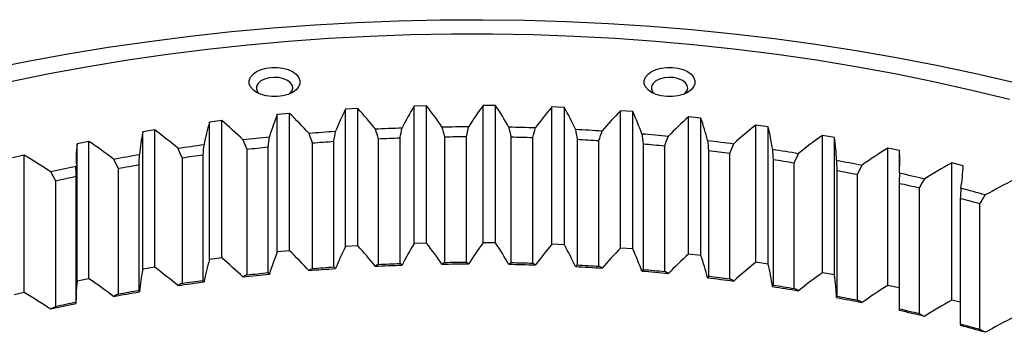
# Model space of a CAD drawing. Header units: millimetres. Extents: x 264 to 4141, y 5360 to 8860.
# Tile 11 of 13: x 2690 to 2965, y 7252 to 7340. Entities that reach past the tile are written whole.
import ezdxf

# ---------------------------------------------------------------- set-up
doc = ezdxf.new("R2010")
doc.units = ezdxf.units.MM
doc.header["$LTSCALE"] = 20

msp = doc.modelspace()

# ---------------------------------------------------------------- linework, layer by layer
at = {"lineweight": 25}
for p, q in [((2765.36, 7313.39), (2761.91, 7313.07)), ((2761.91, 7274.69), (2761.91, 7313.07)), ((2765.36, 7275.01), (2765.36, 7313.39)), ((2784.45, 7314.75), (2780.97, 7314.55)), ((2780.97, 7276.17), (2780.97, 7314.55)), ((2784.45, 7276.38), (2784.45, 7314.75)), ((2803.64, 7315.49), (2800.15, 7315.4)), ((2800.15, 7277.02), (2800.15, 7315.4)), ((2803.64, 7277.11), (2803.64, 7315.49)), ((2822.88, 7315.59), (2819.39, 7315.62)), ((2819.39, 7277.24), (2819.39, 7315.62)), ((2822.88, 7277.21), (2822.88, 7315.59)), ((2842.09, 7315.06), (2838.61, 7315.2)), ((2838.61, 7276.82), (2838.61, 7315.2)), ((2842.09, 7276.68), (2842.09, 7315.06)), ((2861.23, 7313.89), (2857.76, 7314.15)), ((2857.76, 7275.77), (2857.76, 7314.15)), ((2861.23, 7275.51), (2861.23, 7313.89)), ((2746.43, 7311.39), (2743.02, 7310.96)), ((2743.02, 7272.59), (2743.02, 7310.96)), ((2746.43, 7273.02), (2746.43, 7311.39)), ((2880.21, 7312.1), (2876.78, 7312.47)), ((2876.78, 7274.09), (2876.78, 7312.47)), ((2880.21, 7273.72), (2880.21, 7312.1)), ((2727.74, 7308.78), (2724.37, 7308.24)), ((2724.37, 7269.86), (2724.37, 7308.24)), ((2727.74, 7270.4), (2727.74, 7308.78)), ((2898.99, 7309.68), (2895.6, 7310.16)), ((2895.6, 7271.79), (2895.6, 7310.16)), ((2898.99, 7271.3), (2898.99, 7309.68)), ((2709.33, 7305.55), (2706.02, 7304.9)), ((2706.02, 7266.53), (2706.02, 7304.9)), ((2709.33, 7267.18), (2709.33, 7305.55)), ((2771.7, 7305.15), (2771.7, 7270.04)), ((2777.75, 7270.49), (2777.75, 7305.61)), ((2790.13, 7306.32), (2790.13, 7271.21)), ((2796.21, 7271.46), (2796.21, 7306.57)), ((2808.64, 7306.88), (2808.64, 7271.77)), ((2814.74, 7271.82), (2814.74, 7306.93)), ((2827.18, 7306.83), (2827.18, 7271.72)), ((2833.27, 7271.57), (2833.27, 7306.68)), ((2845.68, 7306.17), (2845.68, 7271.05)), ((2851.75, 7270.7), (2851.75, 7305.81)), ((2864.09, 7304.89), (2864.09, 7269.78)), ((2917.49, 7306.65), (2914.16, 7307.24)), ((2914.16, 7268.87), (2914.16, 7307.24)), ((2917.49, 7268.27), (2917.49, 7306.65)), ((2753.42, 7303.38), (2753.42, 7268.27)), ((2759.41, 7268.92), (2759.41, 7304.03)), ((2870.11, 7269.23), (2870.11, 7304.34)), ((2882.34, 7303.02), (2882.34, 7267.91)), ((2888.3, 7267.16), (2888.3, 7302.27)), ((2935.67, 7303.01), (2932.4, 7303.72)), ((2932.4, 7265.34), (2932.4, 7303.72)), ((2935.67, 7297.44), (2935.67, 7303.01)), ((2691.27, 7301.73), (2688.03, 7300.97)), ((2691.27, 7263.35), (2691.27, 7301.73)), ((2735.34, 7301.01), (2735.34, 7265.9)), ((2741.26, 7266.74), (2741.26, 7301.85)), ((2900.38, 7300.54), (2900.38, 7265.43)), ((2906.25, 7264.49), (2906.25, 7299.6)), ((2953.46, 7298.78), (2950.26, 7299.59)), ((2950.26, 7261.21), (2950.26, 7299.59)), ((2705.74, 7298.92), (2705.73, 7298.58)), ((2717.53, 7298.04), (2717.53, 7262.93)), ((2723.35, 7263.97), (2723.35, 7299.08)), ((2918.14, 7297.48), (2918.14, 7262.37)), ((2700.04, 7294.5), (2700.04, 7259.38)), ((2705.75, 7260.61), (2705.75, 7295.73)), ((2923.91, 7261.23), (2923.91, 7296.34)), ((2935.57, 7293.83), (2935.57, 7258.72)), ((2941.22, 7257.4), (2941.22, 7292.51)), ((2952.61, 7289.62), (2952.61, 7254.51)), ((2958.12, 7253), (2958.12, 7288.11)), ((2822.88, 7277.21), (2819.39, 7277.24)), ((2765.36, 7275.01), (2761.91, 7274.69)), ((2784.45, 7276.38), (2780.97, 7276.17)), ((2803.64, 7277.11), (2800.15, 7277.02)), ((2842.09, 7276.68), (2838.61, 7276.82)), ((2861.23, 7275.51), (2857.76, 7275.77)), ((2746.43, 7273.02), (2743.02, 7272.59)), ((2880.21, 7273.72), (2876.78, 7274.09)), ((2898.99, 7271.3), (2895.6, 7271.79)), ((2727.74, 7270.4), (2724.37, 7269.86)), ((2709.33, 7267.18), (2706.02, 7266.53)), ((2917.49, 7268.27), (2914.16, 7268.87)), ((2935.57, 7264.65), (2932.4, 7265.34)), ((2691.27, 7263.35), (2688.51, 7262.7)), ((2952.61, 7260.62), (2950.26, 7261.21))]:
    msp.add_line(p, q, dxfattribs=at)
at = {"lineweight": 25, "flags": 128}
for points in [[(2681.16, 7325.74), (2692.25, 7327.98), (2703.44, 7330.03), (2714.74, 7331.88), (2726.12, 7333.53), (2737.59, 7334.99), (2749.13, 7336.25), (2760.73, 7337.31), (2772.38, 7338.17), (2784.07, 7338.83), (2795.78, 7339.29), (2807.52, 7339.54), (2819.26, 7339.59), (2831, 7339.44), (2842.73, 7339.09), (2854.43, 7338.53), (2866.1, 7337.77), (2877.72, 7336.81), (2889.29, 7335.65), (2900.8, 7334.29), (2912.23, 7332.73), (2923.57, 7330.98), (2934.82, 7329.03), (2945.96, 7326.88), (2956.98, 7324.55), (2967.88, 7322.03)], [(2687.47, 7322.33), (2698.26, 7324.52), (2709.17, 7326.53), (2720.17, 7328.33), (2731.27, 7329.94), (2742.45, 7331.36), (2753.69, 7332.57), (2765, 7333.58), (2776.35, 7334.4), (2787.75, 7335.01), (2799.17, 7335.41), (2810.6, 7335.62), (2822.05, 7335.62), (2833.48, 7335.41), (2844.9, 7335.01), (2856.29, 7334.4), (2867.65, 7333.58), (2878.96, 7332.57), (2890.2, 7331.36), (2901.38, 7329.94), (2912.48, 7328.33), (2923.48, 7326.53), (2934.38, 7324.52), (2945.18, 7322.33), (2955.84, 7319.94), (2966.38, 7317.37)], [(2766.2, 7325.07), (2767.19, 7324.35), (2767.88, 7323.52), (2768.24, 7322.63), (2768.24, 7321.71), (2767.88, 7320.81), (2767.19, 7319.99), (2766.2, 7319.27), (2764.96, 7318.7), (2763.53, 7318.3), (2761.98, 7318.09), (2760.39, 7318.09), (2758.84, 7318.3), (2757.4, 7318.7), (2756.16, 7319.27), (2755.17, 7319.99), (2754.48, 7320.81), (2754.13, 7321.71), (2754.13, 7322.63), (2754.48, 7323.52), (2755.17, 7324.35), (2756.16, 7325.07), (2757.4, 7325.64), (2758.84, 7326.04), (2760.39, 7326.24), (2761.98, 7326.24), (2763.53, 7326.04), (2764.96, 7325.64), (2766.2, 7325.07)], [(2876.49, 7325.07), (2877.48, 7324.35), (2878.17, 7323.52), (2878.52, 7322.63), (2878.52, 7321.71), (2878.17, 7320.81), (2877.48, 7319.99), (2876.49, 7319.27), (2875.24, 7318.7), (2873.81, 7318.3), (2872.26, 7318.09), (2870.67, 7318.09), (2869.12, 7318.3), (2867.69, 7318.7), (2866.45, 7319.27), (2865.46, 7319.99), (2864.77, 7320.81), (2864.41, 7321.71), (2864.41, 7322.63), (2864.77, 7323.52), (2865.46, 7324.35), (2866.45, 7325.07), (2867.69, 7325.64), (2869.12, 7326.04), (2870.67, 7326.24), (2872.26, 7326.24), (2873.81, 7326.04), (2875.24, 7325.64), (2876.49, 7325.07)], [(2764.79, 7322.62), (2763.68, 7323.1), (2762.39, 7323.39), (2761.01, 7323.48), (2759.64, 7323.34), (2758.38, 7323), (2757.34, 7322.47), (2756.58, 7321.8), (2756.16, 7321.03), (2756.11, 7320.23), (2756.44, 7319.45), (2756.98, 7318.86)], [(2765.38, 7318.86), (2765.45, 7318.92), (2766.04, 7319.64), (2766.28, 7320.43), (2766.14, 7321.23), (2765.63, 7321.98), (2764.79, 7322.62)], [(2875.07, 7322.62), (2873.97, 7323.1), (2872.67, 7323.39), (2871.29, 7323.48), (2869.92, 7323.34), (2868.67, 7323), (2867.62, 7322.47), (2866.86, 7321.8), (2866.44, 7321.03), (2866.39, 7320.23), (2866.72, 7319.45), (2867.27, 7318.86)], [(2875.66, 7318.86), (2875.73, 7318.92), (2876.33, 7319.64), (2876.56, 7320.43), (2876.42, 7321.23), (2875.91, 7321.98), (2875.07, 7322.62)], [(2770.73, 7307.87), (2771.66, 7307.95), (2772.6, 7308.02), (2773.53, 7308.1), (2774.47, 7308.17), (2775.4, 7308.23), (2776.34, 7308.3), (2777.27, 7308.37), (2778.21, 7308.43)], [(2789.26, 7309.07), (2790.2, 7309.12), (2791.14, 7309.16), (2792.08, 7309.2), (2793.02, 7309.24), (2793.97, 7309.28), (2794.91, 7309.32), (2795.85, 7309.35), (2796.79, 7309.38)], [(2807.89, 7309.66), (2808.83, 7309.67), (2809.78, 7309.68), (2810.72, 7309.69), (2811.66, 7309.7), (2812.6, 7309.71), (2813.55, 7309.71), (2814.49, 7309.72), (2815.43, 7309.72)], [(2826.54, 7309.63), (2827.49, 7309.61), (2828.43, 7309.59), (2829.37, 7309.57), (2830.31, 7309.55), (2831.25, 7309.52), (2832.2, 7309.5), (2833.14, 7309.47), (2834.08, 7309.44)], [(2845.16, 7308.98), (2846.1, 7308.94), (2847.04, 7308.89), (2847.98, 7308.83), (2848.92, 7308.78), (2849.85, 7308.72), (2850.79, 7308.67), (2851.73, 7308.61), (2852.67, 7308.55)], [(2863.69, 7307.73), (2864.62, 7307.65), (2865.55, 7307.57), (2866.48, 7307.48), (2867.42, 7307.4), (2868.35, 7307.31), (2869.28, 7307.23), (2870.21, 7307.14), (2871.14, 7307.05)], [(2734.16, 7303.66), (2735.07, 7303.79), (2735.99, 7303.93), (2736.9, 7304.06), (2737.82, 7304.19), (2738.73, 7304.32), (2739.65, 7304.45), (2740.56, 7304.58), (2741.48, 7304.7)], [(2752.34, 7306.07), (2753.26, 7306.17), (2754.19, 7306.28), (2755.12, 7306.38), (2756.04, 7306.48), (2756.97, 7306.58), (2757.9, 7306.68), (2758.82, 7306.78), (2759.75, 7306.87)], [(2771.7, 7305.15), (2772.46, 7305.21), (2773.21, 7305.27), (2773.97, 7305.33), (2774.72, 7305.39), (2775.48, 7305.44), (2776.23, 7305.5), (2776.99, 7305.55), (2777.75, 7305.61)], [(2790.13, 7306.32), (2790.89, 7306.36), (2791.65, 7306.39), (2792.41, 7306.42), (2793.17, 7306.46), (2793.93, 7306.49), (2794.69, 7306.52), (2795.45, 7306.55), (2796.21, 7306.57)], [(2808.64, 7306.88), (2809.4, 7306.89), (2810.17, 7306.9), (2810.93, 7306.91), (2811.69, 7306.91), (2812.45, 7306.92), (2813.21, 7306.92), (2813.98, 7306.93), (2814.74, 7306.93)], [(2827.18, 7306.83), (2827.94, 7306.81), (2828.7, 7306.8), (2829.46, 7306.78), (2830.23, 7306.76), (2830.99, 7306.74), (2831.75, 7306.72), (2832.51, 7306.7), (2833.27, 7306.68)], [(2845.68, 7306.17), (2846.44, 7306.12), (2847.2, 7306.08), (2847.96, 7306.04), (2848.72, 7306), (2849.48, 7305.95), (2850.23, 7305.91), (2850.99, 7305.86), (2851.75, 7305.81)], [(2864.09, 7304.89), (2864.84, 7304.83), (2865.6, 7304.76), (2866.35, 7304.69), (2867.1, 7304.63), (2867.86, 7304.56), (2868.61, 7304.49), (2869.36, 7304.42), (2870.11, 7304.34)], [(2882.06, 7305.86), (2882.98, 7305.75), (2883.9, 7305.64), (2884.83, 7305.53), (2885.75, 7305.41), (2886.67, 7305.3), (2887.59, 7305.18), (2888.51, 7305.06), (2889.43, 7304.94)], [(2716.25, 7300.65), (2717.15, 7300.82), (2718.05, 7300.98), (2718.94, 7301.15), (2719.84, 7301.31), (2720.75, 7301.47), (2721.65, 7301.63), (2722.55, 7301.78), (2723.45, 7301.94)], [(2753.42, 7303.38), (2754.17, 7303.47), (2754.91, 7303.55), (2755.66, 7303.63), (2756.41, 7303.71), (2757.16, 7303.79), (2757.91, 7303.87), (2758.66, 7303.95), (2759.41, 7304.03)], [(2882.34, 7303.02), (2883.09, 7302.93), (2883.83, 7302.84), (2884.58, 7302.74), (2885.32, 7302.65), (2886.07, 7302.56), (2886.81, 7302.46), (2887.56, 7302.37), (2888.3, 7302.27)], [(2900.21, 7303.4), (2901.13, 7303.25), (2902.04, 7303.11), (2902.95, 7302.97), (2903.85, 7302.82), (2904.76, 7302.68), (2905.67, 7302.53), (2906.58, 7302.38), (2907.48, 7302.23)], [(2735.34, 7301.01), (2736.08, 7301.12), (2736.82, 7301.23), (2737.56, 7301.33), (2738.3, 7301.44), (2739.04, 7301.54), (2739.78, 7301.65), (2740.52, 7301.75), (2741.26, 7301.85)], [(2900.38, 7300.54), (2901.11, 7300.43), (2901.85, 7300.31), (2902.58, 7300.2), (2903.32, 7300.08), (2904.05, 7299.96), (2904.79, 7299.84), (2905.52, 7299.72), (2906.25, 7299.6)], [(2918.1, 7300.33), (2918.99, 7300.16), (2919.89, 7299.99), (2920.78, 7299.82), (2921.67, 7299.64), (2922.57, 7299.47), (2923.46, 7299.29), (2924.35, 7299.11), (2925.24, 7298.93)], [(2717.53, 7298.04), (2718.25, 7298.18), (2718.98, 7298.31), (2719.71, 7298.44), (2720.44, 7298.57), (2721.16, 7298.7), (2721.89, 7298.83), (2722.62, 7298.96), (2723.35, 7299.08)], [(2918.14, 7297.48), (2918.86, 7297.34), (2919.59, 7297.2), (2920.31, 7297.06), (2921.03, 7296.92), (2921.75, 7296.77), (2922.47, 7296.63), (2923.19, 7296.49), (2923.91, 7296.34)], [(2808.64, 7271.77), (2809.4, 7271.78), (2810.17, 7271.79), (2810.93, 7271.8), (2811.69, 7271.8), (2812.45, 7271.81), (2813.21, 7271.81), (2813.98, 7271.82), (2814.74, 7271.82)], [(2827.18, 7271.72), (2827.94, 7271.7), (2828.7, 7271.69), (2829.46, 7271.67), (2830.23, 7271.65), (2830.99, 7271.63), (2831.75, 7271.61), (2832.51, 7271.59), (2833.27, 7271.57)], [(2770.73, 7269.5), (2771.66, 7269.57), (2772.6, 7269.65), (2773.53, 7269.72), (2774.47, 7269.79), (2775.4, 7269.86), (2776.34, 7269.92), (2777.27, 7269.99), (2778.21, 7270.06)], [(2771.7, 7270.04), (2772.46, 7270.1), (2773.21, 7270.16), (2773.97, 7270.22), (2774.72, 7270.28), (2775.48, 7270.33), (2776.23, 7270.39), (2776.99, 7270.44), (2777.75, 7270.49)], [(2789.26, 7270.7), (2790.2, 7270.74), (2791.14, 7270.78), (2792.08, 7270.82), (2793.02, 7270.86), (2793.97, 7270.9), (2794.91, 7270.94), (2795.85, 7270.97), (2796.79, 7271.01)], [(2790.13, 7271.21), (2790.89, 7271.25), (2791.65, 7271.28), (2792.41, 7271.31), (2793.17, 7271.34), (2793.93, 7271.38), (2794.69, 7271.41), (2795.45, 7271.43), (2796.21, 7271.46)], [(2807.89, 7271.28), (2808.83, 7271.29), (2809.78, 7271.31), (2810.72, 7271.32), (2811.66, 7271.32), (2812.6, 7271.33), (2813.55, 7271.34), (2814.49, 7271.34), (2815.43, 7271.34)], [(2826.54, 7271.25), (2827.49, 7271.23), (2828.43, 7271.21), (2829.37, 7271.19), (2830.31, 7271.17), (2831.25, 7271.15), (2832.2, 7271.12), (2833.14, 7271.09), (2834.08, 7271.06)], [(2845.16, 7270.61), (2846.1, 7270.56), (2847.04, 7270.51), (2847.98, 7270.46), (2848.92, 7270.4), (2849.85, 7270.35), (2850.79, 7270.29), (2851.73, 7270.23), (2852.67, 7270.17)], [(2845.68, 7271.05), (2846.44, 7271.01), (2847.2, 7270.97), (2847.96, 7270.93), (2848.72, 7270.89), (2849.48, 7270.84), (2850.23, 7270.8), (2850.99, 7270.75), (2851.75, 7270.7)], [(2863.69, 7269.35), (2864.62, 7269.27), (2865.55, 7269.19), (2866.48, 7269.11), (2867.42, 7269.02), (2868.35, 7268.94), (2869.28, 7268.85), (2870.21, 7268.76), (2871.14, 7268.67)], [(2864.09, 7269.78), (2864.84, 7269.72), (2865.6, 7269.65), (2866.35, 7269.58), (2867.1, 7269.51), (2867.86, 7269.45), (2868.61, 7269.38), (2869.36, 7269.3), (2870.11, 7269.23)], [(2734.16, 7265.28), (2735.07, 7265.42), (2735.99, 7265.55), (2736.9, 7265.68), (2737.82, 7265.82), (2738.73, 7265.95), (2739.65, 7266.07), (2740.56, 7266.2), (2741.48, 7266.33)], [(2735.34, 7265.9), (2736.08, 7266.01), (2736.82, 7266.11), (2737.56, 7266.22), (2738.3, 7266.33), (2739.04, 7266.43), (2739.78, 7266.54), (2740.52, 7266.64), (2741.26, 7266.74)], [(2752.34, 7267.69), (2753.26, 7267.8), (2754.19, 7267.9), (2755.12, 7268), (2756.04, 7268.1), (2756.97, 7268.2), (2757.9, 7268.3), (2758.82, 7268.4), (2759.75, 7268.49)], [(2753.42, 7268.27), (2754.17, 7268.35), (2754.91, 7268.44), (2755.66, 7268.52), (2756.41, 7268.6), (2757.16, 7268.68), (2757.91, 7268.76), (2758.66, 7268.84), (2759.41, 7268.92)], [(2882.06, 7267.49), (2882.98, 7267.37), (2883.9, 7267.26), (2884.83, 7267.15), (2885.75, 7267.03), (2886.67, 7266.92), (2887.59, 7266.8), (2888.51, 7266.68), (2889.43, 7266.56)], [(2882.34, 7267.91), (2883.09, 7267.82), (2883.83, 7267.72), (2884.58, 7267.63), (2885.32, 7267.54), (2886.07, 7267.45), (2886.81, 7267.35), (2887.56, 7267.25), (2888.3, 7267.16)], [(2716.25, 7262.27), (2717.15, 7262.44), (2718.05, 7262.6), (2718.94, 7262.77), (2719.84, 7262.93), (2720.75, 7263.09), (2721.65, 7263.25), (2722.55, 7263.4), (2723.45, 7263.56)], [(2717.53, 7262.93), (2718.25, 7263.06), (2718.98, 7263.2), (2719.71, 7263.33), (2720.44, 7263.46), (2721.16, 7263.59), (2721.89, 7263.72), (2722.62, 7263.84), (2723.35, 7263.97)], [(2900.21, 7265.02), (2901.13, 7264.88), (2902.04, 7264.73), (2902.95, 7264.59), (2903.85, 7264.45), (2904.76, 7264.3), (2905.67, 7264.15), (2906.58, 7264), (2907.48, 7263.85)], [(2900.38, 7265.43), (2901.11, 7265.32), (2901.85, 7265.2), (2902.58, 7265.08), (2903.32, 7264.97), (2904.05, 7264.85), (2904.79, 7264.73), (2905.52, 7264.61), (2906.25, 7264.49)], [(2918.1, 7261.96), (2918.99, 7261.79), (2919.89, 7261.61), (2920.78, 7261.44), (2921.67, 7261.27), (2922.57, 7261.09), (2923.46, 7260.91), (2924.35, 7260.73), (2925.24, 7260.55)], [(2918.14, 7262.37), (2918.86, 7262.23), (2919.59, 7262.09), (2920.31, 7261.95), (2921.03, 7261.81), (2921.75, 7261.66), (2922.47, 7261.52), (2923.19, 7261.38), (2923.91, 7261.23)]]:
    msp.add_lwpolyline(points, dxfattribs=at)
at = {"lineweight": 25}
for centre, radius, start, end in [((2807.03, 6810.93), 498.06, 101.7355, 102.567), ((2827.9, 6821.11), 487.63, 76.3915, 77.2349), ((2807.09, 6811.19), 495.02, 101.8131, 102.4894), ((2827.83, 6821.31), 484.65, 76.4702, 77.1561), ((2833.44, 6842.89), 465.16, 74.2596, 75.1299), ((2833.33, 6842.95), 462.31, 74.3408, 75.0487), ((2807.03, 6772.55), 498.06, 101.7355, 102.567), ((2807.09, 6776.08), 495.02, 101.8131, 102.4894), ((2827.83, 6786.2), 484.65, 76.4702, 77.1561), ((2827.9, 6782.73), 487.63, 76.3915, 77.2349), ((2833.33, 6807.84), 462.31, 74.3408, 75.0487), ((2833.44, 6804.51), 465.16, 74.2596, 75.1299)]:
    msp.add_arc(centre, radius, start, end, dxfattribs=at)
for points in [[(2761.91, 7313.07), (2761.08, 7311.02), (2760.36, 7308.95), (2759.75, 7306.87)], [(2770.73, 7307.87), (2769.03, 7309.74), (2767.24, 7311.58), (2765.36, 7313.39)], [(2780.97, 7314.55), (2779.95, 7312.53), (2779.03, 7310.49), (2778.21, 7308.43)], [(2789.26, 7309.07), (2787.76, 7311), (2786.15, 7312.89), (2784.45, 7314.75)], [(2800.15, 7315.4), (2798.93, 7313.42), (2797.81, 7311.41), (2796.79, 7309.38)], [(2807.89, 7309.66), (2806.57, 7311.63), (2805.16, 7313.57), (2803.64, 7315.49)], [(2819.39, 7315.62), (2817.97, 7313.68), (2816.65, 7311.71), (2815.43, 7309.72)], [(2826.54, 7309.63), (2825.42, 7311.64), (2824.2, 7313.63), (2822.88, 7315.59)], [(2838.61, 7315.2), (2837, 7313.31), (2835.49, 7311.39), (2834.08, 7309.44)], [(2845.16, 7308.98), (2844.24, 7311.03), (2843.22, 7313.05), (2842.09, 7315.06)], [(2857.76, 7314.15), (2855.97, 7312.31), (2854.27, 7310.45), (2852.67, 7308.55)], [(2863.69, 7307.73), (2862.97, 7309.8), (2862.15, 7311.85), (2861.23, 7313.89)], [(2743.02, 7310.96), (2742.4, 7308.89), (2741.89, 7306.8), (2741.48, 7304.7)], [(2752.34, 7306.07), (2750.46, 7307.88), (2748.49, 7309.65), (2746.43, 7311.39)], [(2876.78, 7312.47), (2874.81, 7310.7), (2872.93, 7308.89), (2871.14, 7307.05)], [(2882.06, 7305.86), (2881.55, 7307.95), (2880.93, 7310.03), (2880.21, 7312.1)], [(2724.37, 7308.24), (2723.96, 7306.15), (2723.65, 7304.05), (2723.45, 7301.94)], [(2734.16, 7303.66), (2732.11, 7305.4), (2729.96, 7307.11), (2727.74, 7308.78)], [(2770.73, 7307.87), (2771.06, 7306.97), (2771.38, 7306.06), (2771.7, 7305.15)], [(2777.75, 7305.61), (2777.9, 7306.55), (2778.05, 7307.49), (2778.21, 7308.43)], [(2789.26, 7309.07), (2789.56, 7308.16), (2789.84, 7307.24), (2790.13, 7306.32)], [(2796.21, 7306.57), (2796.4, 7307.51), (2796.59, 7308.45), (2796.79, 7309.38)], [(2807.89, 7309.66), (2808.14, 7308.73), (2808.39, 7307.81), (2808.64, 7306.88)], [(2814.74, 7306.93), (2814.96, 7307.86), (2815.2, 7308.79), (2815.43, 7309.72)], [(2826.54, 7309.63), (2826.76, 7308.7), (2826.97, 7307.76), (2827.18, 7306.83)], [(2833.27, 7306.68), (2833.54, 7307.6), (2833.81, 7308.52), (2834.08, 7309.44)], [(2845.16, 7308.98), (2845.34, 7308.05), (2845.51, 7307.11), (2845.68, 7306.17)], [(2851.75, 7305.81), (2852.05, 7306.73), (2852.36, 7307.64), (2852.67, 7308.55)], [(2863.69, 7307.73), (2863.83, 7306.78), (2863.96, 7305.84), (2864.09, 7304.89)], [(2895.6, 7310.16), (2893.45, 7308.46), (2891.4, 7306.72), (2889.43, 7304.94)], [(2900.21, 7303.4), (2899.91, 7305.5), (2899.5, 7307.59), (2898.99, 7309.68)], [(2716.25, 7300.65), (2714.02, 7302.33), (2711.72, 7303.96), (2709.33, 7305.55)], [(2741.26, 7301.85), (2741.33, 7302.8), (2741.4, 7303.75), (2741.48, 7304.7)], [(2752.34, 7306.07), (2752.7, 7305.17), (2753.06, 7304.28), (2753.42, 7303.38)], [(2759.41, 7304.03), (2759.52, 7304.98), (2759.63, 7305.92), (2759.75, 7306.87)], [(2870.11, 7304.34), (2870.45, 7305.25), (2870.79, 7306.15), (2871.14, 7307.05)], [(2882.06, 7305.86), (2882.16, 7304.91), (2882.25, 7303.97), (2882.34, 7303.02)], [(2888.3, 7302.27), (2888.67, 7303.16), (2889.05, 7304.05), (2889.43, 7304.94)], [(2914.16, 7307.24), (2911.85, 7305.61), (2909.62, 7303.94), (2907.48, 7302.23)], [(2918.1, 7300.33), (2918, 7302.44), (2917.8, 7304.55), (2917.49, 7306.65)], [(2723.35, 7299.08), (2723.38, 7300.03), (2723.42, 7300.99), (2723.45, 7301.94)], [(2734.16, 7303.66), (2734.56, 7302.78), (2734.95, 7301.89), (2735.34, 7301.01)], [(2900.21, 7303.4), (2900.27, 7302.44), (2900.33, 7301.49), (2900.38, 7300.54)], [(2906.25, 7299.6), (2906.66, 7300.48), (2907.07, 7301.35), (2907.48, 7302.23)], [(2932.4, 7303.72), (2929.93, 7302.16), (2927.54, 7300.57), (2925.24, 7298.93)], [(2935.65, 7296.69), (2935.76, 7298.8), (2935.77, 7300.9), (2935.67, 7303.01)], [(2698.66, 7297.06), (2696.28, 7298.66), (2693.81, 7300.22), (2691.27, 7301.73)], [(2716.25, 7300.65), (2716.68, 7299.78), (2717.1, 7298.91), (2717.53, 7298.04)], [(2918.1, 7300.33), (2918.12, 7299.38), (2918.13, 7298.43), (2918.14, 7297.48)], [(2950.26, 7299.59), (2947.64, 7298.12), (2945.1, 7296.61), (2942.64, 7295.05)], [(2698.66, 7297.06), (2699.12, 7296.21), (2699.58, 7295.35), (2700.04, 7294.5)], [(2705.75, 7295.73), (2705.74, 7296.68), (2705.73, 7297.63), (2705.73, 7298.58)], [(2923.91, 7296.34), (2924.35, 7297.21), (2924.79, 7298.07), (2925.24, 7298.93)], [(2935.65, 7296.69), (2935.63, 7295.73), (2935.6, 7294.78), (2935.57, 7293.83)], [(2952.81, 7292.47), (2953.13, 7294.57), (2953.35, 7296.68), (2953.46, 7298.78)], [(2941.22, 7292.51), (2941.69, 7293.36), (2942.16, 7294.2), (2942.64, 7295.05)], [(2967.68, 7294.89), (2964.93, 7293.51), (2962.24, 7292.08), (2959.63, 7290.6)], [(2952.81, 7292.47), (2952.75, 7291.52), (2952.68, 7290.57), (2952.61, 7289.62)], [(2958.12, 7288.11), (2958.62, 7288.94), (2959.12, 7289.77), (2959.63, 7290.6)], [(2819.39, 7277.24), (2817.97, 7275.3), (2816.65, 7273.33), (2815.43, 7271.34)], [(2826.54, 7271.25), (2825.42, 7273.26), (2824.2, 7275.25), (2822.88, 7277.21)], [(2761.91, 7274.69), (2761.08, 7272.64), (2760.36, 7270.57), (2759.75, 7268.49)], [(2770.73, 7269.5), (2769.03, 7271.37), (2767.24, 7273.2), (2765.36, 7275.01)], [(2780.97, 7276.17), (2779.95, 7274.15), (2779.03, 7272.11), (2778.21, 7270.06)], [(2789.26, 7270.7), (2787.76, 7272.62), (2786.15, 7274.51), (2784.45, 7276.38)], [(2800.15, 7277.02), (2798.93, 7275.04), (2797.81, 7273.03), (2796.79, 7271.01)], [(2807.89, 7271.28), (2806.57, 7273.25), (2805.16, 7275.19), (2803.64, 7277.11)], [(2838.61, 7276.82), (2837, 7274.93), (2835.49, 7273.01), (2834.08, 7271.06)], [(2845.16, 7270.61), (2844.24, 7272.65), (2843.22, 7274.67), (2842.09, 7276.68)], [(2857.76, 7275.77), (2855.97, 7273.94), (2854.27, 7272.07), (2852.67, 7270.17)], [(2863.69, 7269.35), (2862.97, 7271.42), (2862.15, 7273.47), (2861.23, 7275.51)], [(2743.02, 7272.59), (2742.4, 7270.51), (2741.89, 7268.42), (2741.48, 7266.33)], [(2752.34, 7267.69), (2750.46, 7269.5), (2748.49, 7271.28), (2746.43, 7273.02)], [(2808.64, 7271.77), (2808.39, 7271.61), (2808.14, 7271.44), (2807.89, 7271.28)], [(2815.43, 7271.34), (2815.2, 7271.5), (2814.96, 7271.66), (2814.74, 7271.82)], [(2827.18, 7271.72), (2826.97, 7271.56), (2826.76, 7271.41), (2826.54, 7271.25)], [(2876.78, 7274.09), (2874.81, 7272.32), (2872.93, 7270.51), (2871.14, 7268.67)], [(2882.06, 7267.49), (2881.55, 7269.58), (2880.93, 7271.65), (2880.21, 7273.72)], [(2895.6, 7271.79), (2893.45, 7270.08), (2891.4, 7268.34), (2889.43, 7266.56)], [(2724.37, 7269.86), (2723.96, 7267.77), (2723.65, 7265.67), (2723.45, 7263.56)], [(2734.16, 7265.28), (2732.11, 7267.03), (2729.96, 7268.73), (2727.74, 7270.4)], [(2771.7, 7270.04), (2771.38, 7269.86), (2771.06, 7269.68), (2770.73, 7269.5)], [(2778.21, 7270.06), (2778.05, 7270.2), (2777.9, 7270.35), (2777.75, 7270.49)], [(2790.13, 7271.21), (2789.84, 7271.04), (2789.56, 7270.87), (2789.26, 7270.7)], [(2796.79, 7271.01), (2796.59, 7271.16), (2796.4, 7271.31), (2796.21, 7271.46)], [(2834.08, 7271.06), (2833.81, 7271.23), (2833.54, 7271.4), (2833.27, 7271.57)], [(2845.68, 7271.05), (2845.51, 7270.9), (2845.34, 7270.76), (2845.16, 7270.61)], [(2852.67, 7270.17), (2852.36, 7270.35), (2852.05, 7270.53), (2851.75, 7270.7)], [(2864.09, 7269.78), (2863.96, 7269.64), (2863.83, 7269.49), (2863.69, 7269.35)], [(2871.14, 7268.67), (2870.79, 7268.86), (2870.45, 7269.04), (2870.11, 7269.23)], [(2900.21, 7265.02), (2899.91, 7267.12), (2899.5, 7269.22), (2898.99, 7271.3)], [(2716.25, 7262.27), (2714.02, 7263.95), (2711.72, 7265.58), (2709.33, 7267.18)], [(2741.48, 7266.33), (2741.4, 7266.46), (2741.33, 7266.6), (2741.26, 7266.74)], [(2753.42, 7268.27), (2753.06, 7268.08), (2752.7, 7267.88), (2752.34, 7267.69)], [(2759.75, 7268.49), (2759.63, 7268.63), (2759.52, 7268.78), (2759.41, 7268.92)], [(2882.34, 7267.91), (2882.25, 7267.76), (2882.16, 7267.62), (2882.06, 7267.49)], [(2889.43, 7266.56), (2889.05, 7266.76), (2888.67, 7266.96), (2888.3, 7267.16)], [(2914.16, 7268.87), (2911.85, 7267.23), (2909.62, 7265.56), (2907.48, 7263.85)], [(2918.1, 7261.96), (2918, 7264.07), (2917.8, 7266.17), (2917.49, 7268.27)], [(2723.45, 7263.56), (2723.42, 7263.7), (2723.38, 7263.83), (2723.35, 7263.97)], [(2735.34, 7265.9), (2734.95, 7265.69), (2734.56, 7265.49), (2734.16, 7265.28)], [(2900.38, 7265.43), (2900.33, 7265.29), (2900.27, 7265.15), (2900.21, 7265.02)], [(2907.48, 7263.85), (2907.07, 7264.06), (2906.66, 7264.28), (2906.25, 7264.49)], [(2932.4, 7265.34), (2929.93, 7263.79), (2927.54, 7262.19), (2925.24, 7260.55)], [(2698.66, 7258.68), (2696.28, 7260.28), (2693.81, 7261.84), (2691.27, 7263.35)], [(2717.53, 7262.93), (2717.1, 7262.71), (2716.68, 7262.49), (2716.25, 7262.27)], [(2918.14, 7262.37), (2918.13, 7262.23), (2918.12, 7262.09), (2918.1, 7261.96)], [(2925.24, 7260.55), (2924.79, 7260.78), (2924.35, 7261), (2923.91, 7261.23)], [(2950.26, 7261.21), (2947.64, 7259.75), (2945.1, 7258.23), (2942.64, 7256.67)], [(2700.04, 7259.38), (2699.58, 7259.15), (2699.12, 7258.92), (2698.66, 7258.68)], [(2705.73, 7260.2), (2705.73, 7260.34), (2705.74, 7260.48), (2705.75, 7260.61)], [(2935.57, 7258.72), (2935.6, 7258.58), (2935.63, 7258.45), (2935.65, 7258.31)], [(2942.64, 7256.67), (2942.16, 7256.91), (2941.69, 7257.16), (2941.22, 7257.4)], [(2967.68, 7256.51), (2964.93, 7255.13), (2962.24, 7253.7), (2959.63, 7252.23)], [(2952.61, 7254.51), (2952.68, 7254.37), (2952.75, 7254.23), (2952.81, 7254.09)], [(2959.63, 7252.23), (2959.12, 7252.48), (2958.62, 7252.74), (2958.12, 7253)]]:
    msp.add_open_spline(points, degree=3, dxfattribs=at)
for points, knots in [([(2706.02, 7304.9), (2705.92, 7303.73), (2705.76, 7301.85), (2705.75, 7299.97), (2705.74, 7299.27)], [0, 0, 0, 0, 0.627785, 1, 1, 1, 1]), ([(2706.02, 7266.53), (2705.92, 7265.35), (2705.77, 7263.61), (2705.75, 7261.86), (2705.75, 7261.3)], [0, 0, 0, 0, 0.676898, 1, 1, 1, 1])]:
    msp.add_open_spline(points, degree=3, knots=knots, dxfattribs=at)

doc.saveas('drawing.dxf')
